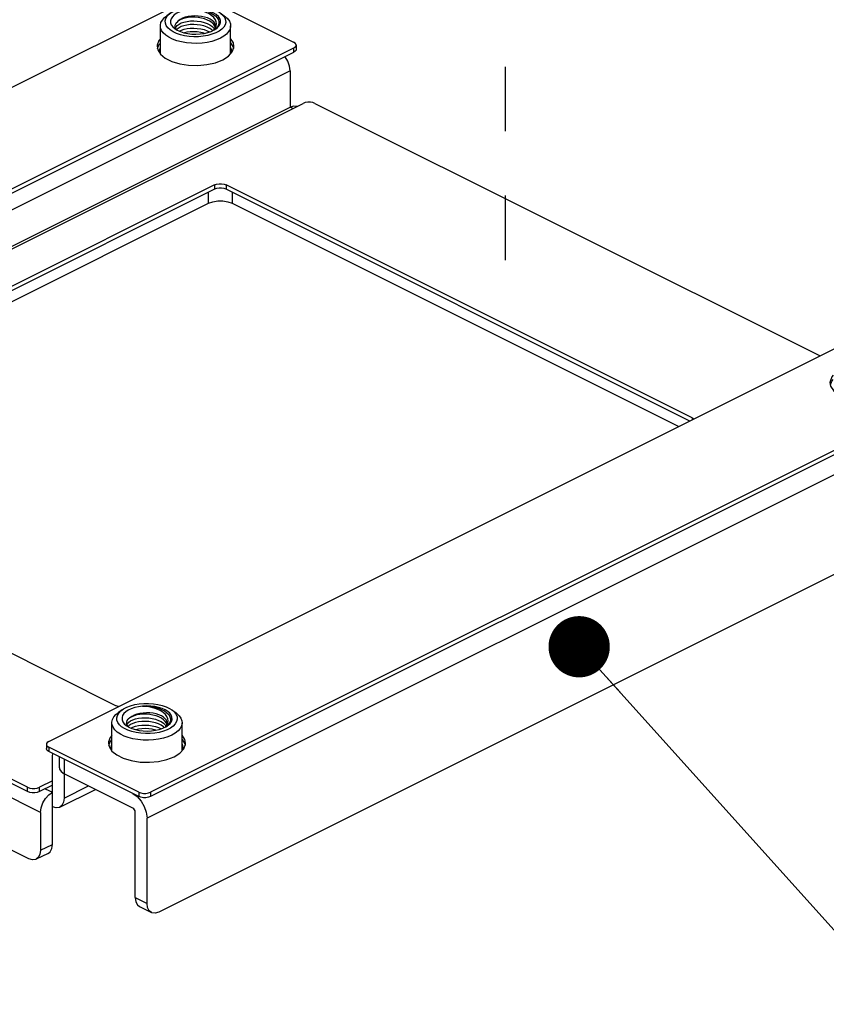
# Paper-space layout '005_EXP_CORICANT_PE_DRAWING_3_3' of a CAD drawing. Header units: millimetres. Extents: x 6 to 413, y 7 to 290.
# Tile 3 of 46: x 182 to 211, y 128 to 164. Entities that reach past the tile are written whole.
import ezdxf

# ---------------------------------------------------------------- set-up
doc = ezdxf.new("R2010")
doc.units = ezdxf.units.MM
doc.header["$LTSCALE"] = 23.1
doc.linetypes.add('DASHED', pattern=[0.2, 0.1, -0.1])
doc.layers.get('0').update_dxf_attribs({"linetype": 'CONTINUOUS'})
for name, color, linetype in [('BKT_MAC_HEATSINK_607_BL434', 7, 'CONTINUOUS'), ('MYLAR_BKT_MAC_HEATSINK_60_BL450', 7, 'CONTINUOUS'), ('MYLAR_HS_SIAD2_602_BL448', 7, 'CONTINUOUS'), ('MYLAR_HS_SIAD2_602_BL461', 7, 'CONTINUOUS'), ('STANDOFF_M3X3MM_03_464_BL460', 7, 'CONTINUOUS'), ('STANDOFF_M3X3MM_03_464_BL470', 7, 'CONTINUOUS')]:
    doc.layers.add(name, color=color, linetype=linetype)
doc.styles.get("Standard").update_dxf_attribs({"font": 'txt', "width": 0.85})
doc.dimstyles.get("Standard").update_dxf_attribs({"dimtxt": 2.2, "dimasz": 2.2, "dimexe": 1, "dimexo": 0.5, "dimtad": 1, "dimzin": 0, "dimdsep": 46, "dimtxsty": 'Standard', "dimblk": '_FILLED', "dimblk1": '_FILLED', "dimblk2": '_FILLED', "dimcen": 0.09, "dimadec": 0, "dimazin": 0, "dimtol": 1, "dimtp": 0.01, "dimtm": 0.01, "dimtfac": 1, "dimtofl": 0, "dimtmove": 0, "dimatfit": 3, "dimldrblk": '_FILLED', "dimfxl": 0, "dimtolj": 1, "dimtzin": 0, "dimarcsym": 0})

# ---------------------------------------------------------------- blocks, each defined once
blk = doc.blocks.new('_FILLED')
at = {"color": 0, "linetype": 'ByBlock'}
blk.add_solid([(0, 0), (-1, 0.182), (-1, -0.182)], dxfattribs=at)
blk = doc.blocks.new('MYLAR_HS_SIAD2_602_BL448', base_point=(175.278, 156.079))
at = {"layer": 'MYLAR_HS_SIAD2_602_BL448', "color": 7, "linetype": 'Continuous'}
for p, q in [((158.816, 149.751), (188.091, 164.388)), ((188.515, 164.388), (191.739, 162.776)), ((191.739, 162.564), (162.465, 147.927)), ((186.838, 162.628), (186.861, 162.503)), ((186.853, 162.545), (186.899, 162.674)), ((186.899, 162.674), (186.958, 162.74)), ((189.478, 162.751), (189.574, 162.599)), ((189.574, 162.599), (189.583, 162.552)), ((191.739, 162.564), (191.739, 162.408)), ((191.827, 162.67), (191.827, 162.514)), ((191.739, 162.408), (162.465, 147.771)), ((186.861, 162.503), (186.959, 162.345)), ((189.194, 162.139), (189.399, 162.27)), ((189.399, 162.27), (189.536, 162.422)), ((188.932, 162.037), (189.194, 162.139)), ((158.729, 149.645), (158.729, 149.489)), ((158.816, 149.539), (158.816, 149.383)), ((162.041, 147.927), (158.816, 149.539)), ((160.958, 149.688), (160.981, 149.563)), ((160.973, 149.605), (161.019, 149.734)), ((160.981, 149.563), (161.079, 149.405)), ((161.019, 149.734), (161.078, 149.8)), ((163.519, 149.33), (163.656, 149.482)), ((163.598, 149.811), (163.694, 149.659)), ((163.694, 149.659), (163.703, 149.612)), ((162.041, 147.771), (158.816, 149.383)), ((163.052, 149.097), (163.314, 149.199)), ((163.314, 149.199), (163.519, 149.33)), ((162.041, 147.927), (162.041, 147.771)), ((162.465, 147.927), (162.465, 147.771))]:
    blk.add_line(p, q, dxfattribs=at)
for points in [[(188.515, 164.388), (188.439, 164.416), (188.35, 164.43), (188.256, 164.43), (188.167, 164.416), (188.091, 164.388)], [(189.598, 162.627), (189.575, 162.752), (189.478, 162.908)], [(186.958, 162.897), (186.9, 162.832), (186.841, 162.669), (186.838, 162.628)], [(189.536, 162.422), (189.595, 162.586), (189.598, 162.627)], [(191.827, 162.67), (191.824, 162.693), (191.795, 162.738), (191.739, 162.776)], [(191.739, 162.564), (191.795, 162.602), (191.824, 162.646), (191.827, 162.67)], [(186.959, 162.345), (187.132, 162.202), (187.366, 162.085), (187.652, 161.998), (187.968, 161.949), (188.302, 161.939), (188.628, 161.969), (188.932, 162.037)], [(191.827, 162.514), (191.824, 162.49), (191.795, 162.446), (191.739, 162.408)], [(161.078, 149.956), (161.02, 149.892), (160.96, 149.729), (160.958, 149.688)], [(163.718, 149.687), (163.695, 149.812), (163.598, 149.968)], [(158.816, 149.751), (158.761, 149.713), (158.732, 149.668), (158.729, 149.645)], [(158.729, 149.645), (158.732, 149.621), (158.761, 149.577), (158.816, 149.539)], [(158.816, 149.383), (158.761, 149.421), (158.732, 149.466), (158.729, 149.489)], [(163.656, 149.482), (163.715, 149.645), (163.718, 149.687)], [(161.079, 149.405), (161.252, 149.262), (161.486, 149.144), (161.772, 149.058), (162.088, 149.009), (162.422, 148.999), (162.748, 149.028), (163.052, 149.097)], [(162.041, 147.927), (162.117, 147.899), (162.206, 147.885), (162.3, 147.885), (162.389, 147.899), (162.465, 147.927)], [(162.465, 147.771), (162.389, 147.743), (162.3, 147.729), (162.206, 147.729), (162.117, 147.743), (162.041, 147.771)]]:
    blk.add_lwpolyline(points, dxfattribs=at)
blk = doc.blocks.new('MYLAR_BKT_MAC_HEATSINK_60_BL450', base_point=(186.671, 148.226))
at = {"layer": 'MYLAR_BKT_MAC_HEATSINK_60_BL450', "color": 7, "linetype": 'Continuous'}
for p, q in [((162.805, 145.938), (192.079, 160.575)), ((192.503, 160.575), (210.625, 151.515)), ((188.897, 157.648), (168.659, 147.529)), ((188.897, 157.648), (188.897, 157.492)), ((189.321, 157.648), (189.321, 157.492)), ((206.037, 149.29), (189.321, 157.648)), ((188.897, 157.492), (168.659, 147.373)), ((205.951, 149.177), (189.321, 157.492)), ((206.037, 149.29), (206.037, 149.221)), ((206.037, 149.29), (206.092, 149.252)), ((168.604, 147.491), (168.659, 147.529)), ((168.659, 147.373), (168.619, 147.345)), ((168.659, 147.529), (168.659, 147.373)), ((168.659, 147.317), (185.375, 138.959)), ((162.717, 145.676), (162.717, 145.832)), ((162.805, 145.57), (162.749, 145.608)), ((162.805, 145.57), (162.805, 145.726)), ((182.193, 136.032), (162.805, 145.726)), ((182.193, 135.876), (162.805, 145.57)), ((183.084, 136.265), (182.618, 136.032)), ((183.084, 136.109), (182.618, 135.876)), ((182.193, 135.876), (182.193, 136.032)), ((182.618, 135.876), (182.618, 136.032))]:
    blk.add_line(p, q, dxfattribs=at)
for points in [[(192.503, 160.575), (192.427, 160.603), (192.338, 160.617), (192.244, 160.617), (192.155, 160.603), (192.079, 160.575)], [(188.897, 157.648), (188.973, 157.676), (189.062, 157.69), (189.156, 157.69), (189.245, 157.676), (189.321, 157.648)], [(189.321, 157.492), (189.245, 157.52), (189.156, 157.534), (189.062, 157.534), (188.973, 157.52), (188.897, 157.492)], [(168.572, 147.423), (168.575, 147.447), (168.604, 147.491)], [(168.659, 147.317), (168.604, 147.355), (168.575, 147.4), (168.572, 147.423)], [(162.805, 145.938), (162.749, 145.9), (162.72, 145.856), (162.717, 145.832)], [(162.717, 145.832), (162.72, 145.809), (162.749, 145.764), (162.805, 145.726)], [(162.749, 145.608), (162.72, 145.653), (162.717, 145.676)], [(185.457, 138.931), (185.451, 138.932), (185.375, 138.959)], [(182.193, 136.032), (182.269, 136.004), (182.359, 135.99), (182.452, 135.99), (182.542, 136.004), (182.618, 136.032)], [(182.618, 135.876), (182.542, 135.848), (182.452, 135.834), (182.359, 135.834), (182.269, 135.848), (182.193, 135.876)]]:
    blk.add_lwpolyline(points, dxfattribs=at)
blk = doc.blocks.new('STANDOFF_M3X3MM_03_464_BL460', base_point=(186.479, 138.195))
at = {"layer": 'STANDOFF_M3X3MM_03_464_BL460', "color": 7, "linetype": 'Continuous'}
for p, q in [((185.592, 138.814), (185.45, 138.713)), ((187.365, 138.814), (187.507, 138.713)), ((185.219, 137.347), (185.219, 138.35)), ((187.042, 138.149), (187.149, 138.2)), ((187.151, 138.215), (187.13, 138.191)), ((187.149, 138.2), (187.213, 138.241)), ((187.151, 138.215), (187.183, 138.27)), ((187.188, 138.291), (187.174, 138.334)), ((187.244, 138.281), (187.181, 138.22)), ((187.739, 137.347), (187.739, 138.35)), ((185.935, 138.03), (185.795, 138.079))]:
    blk.add_line(p, q, dxfattribs=at)
for points in [[(186.318, 138.943), (186.174, 138.924), (186.038, 138.893), (185.915, 138.851), (185.808, 138.8), (185.718, 138.741), (185.649, 138.675), (185.603, 138.605), (185.581, 138.532), (185.583, 138.457), (185.609, 138.384)], [(185.592, 138.814), (185.635, 138.843), (185.754, 138.905), (185.889, 138.957), (186.039, 138.997), (186.2, 139.025)], [(186.2, 139.025), (186.367, 139.041), (186.537, 139.043), (186.706, 139.031), (186.868, 139.007), (187.022, 138.97), (187.162, 138.922), (187.285, 138.864), (187.365, 138.814)], [(187.348, 138.617), (187.298, 138.687), (187.225, 138.752), (187.132, 138.81), (187.021, 138.859), (186.896, 138.899), (186.759, 138.928), (186.614, 138.945), (186.466, 138.95), (186.318, 138.943)], [(187.226, 138.491), (187.194, 138.568), (187.14, 138.643), (187.063, 138.714), (186.972, 138.774), (186.863, 138.828), (186.738, 138.874), (186.607, 138.908), (186.466, 138.931), (186.318, 138.943)], [(186.318, 138.943), (186.465, 138.943), (186.609, 138.93), (186.748, 138.906), (186.881, 138.871), (187.001, 138.825), (187.104, 138.771), (187.191, 138.708), (187.256, 138.639), (187.299, 138.566)], [(185.219, 138.35), (185.219, 138.373), (185.24, 138.467), (185.289, 138.558), (185.365, 138.644), (185.45, 138.713)], [(185.43, 138.36), (185.398, 138.443), (185.394, 138.529), (185.416, 138.613), (185.464, 138.695), (185.538, 138.772), (185.592, 138.814)], [(185.765, 138.266), (185.783, 138.312), (185.826, 138.363), (185.888, 138.411), (185.969, 138.452), (186.066, 138.485), (186.175, 138.509), (186.293, 138.523), (186.417, 138.527), (186.542, 138.52), (186.665, 138.502), (186.784, 138.473), (186.893, 138.434), (186.988, 138.387), (187.068, 138.332), (187.131, 138.27), (187.158, 138.228)], [(187.174, 138.438), (187.133, 138.494), (187.074, 138.547), (186.998, 138.594), (186.908, 138.634), (186.805, 138.665), (186.694, 138.688), (186.576, 138.701), (186.456, 138.704), (186.336, 138.697), (186.22, 138.681), (186.112, 138.654), (186.014, 138.619), (185.929, 138.577), (185.859, 138.528), (185.806, 138.474)], [(187.174, 138.334), (187.133, 138.397), (187.073, 138.457), (186.997, 138.511), (186.907, 138.558), (186.805, 138.596), (186.693, 138.626), (186.576, 138.646), (186.456, 138.656), (186.336, 138.656), (186.221, 138.646), (186.112, 138.627), (186.014, 138.599), (185.929, 138.563), (185.859, 138.521), (185.806, 138.474)], [(187.527, 138.641), (187.559, 138.557), (187.563, 138.472), (187.541, 138.388), (187.493, 138.306), (187.419, 138.229), (187.322, 138.158), (187.204, 138.096)], [(187.213, 138.241), (187.239, 138.259), (187.308, 138.325), (187.354, 138.395), (187.376, 138.469), (187.374, 138.543), (187.348, 138.617)], [(187.299, 138.566), (187.318, 138.493), (187.315, 138.42), (187.29, 138.349), (187.244, 138.281)], [(187.365, 138.814), (187.389, 138.797), (187.47, 138.722), (187.527, 138.641)], [(187.507, 138.713), (187.545, 138.685), (187.633, 138.602), (187.696, 138.513)], [(185.261, 138.187), (185.226, 138.279), (185.219, 138.35)], [(185.975, 137.772), (185.808, 137.816), (185.657, 137.872), (185.523, 137.939), (185.412, 138.015), (185.324, 138.098), (185.261, 138.187)], [(185.795, 138.079), (185.672, 138.137), (185.568, 138.204), (185.487, 138.279), (185.43, 138.36)], [(185.609, 138.384), (185.659, 138.314), (185.732, 138.249), (185.744, 138.241)], [(185.744, 138.241), (185.825, 138.191), (185.935, 138.142), (186.061, 138.102)], [(185.762, 138.267), (185.746, 138.32), (185.749, 138.372), (185.769, 138.424), (185.806, 138.474)], [(185.819, 138.195), (185.799, 138.213), (185.762, 138.267)], [(187.096, 138.175), (187.068, 138.202), (186.987, 138.257), (186.892, 138.304), (186.783, 138.343), (186.664, 138.372), (186.54, 138.39), (186.415, 138.397), (186.291, 138.393), (186.173, 138.379), (186.065, 138.355), (185.969, 138.322), (185.888, 138.281), (185.826, 138.234), (185.804, 138.208)], [(185.901, 138.157), (185.97, 138.192), (186.066, 138.225), (186.175, 138.249), (186.293, 138.264), (186.417, 138.267), (186.542, 138.26), (186.665, 138.242), (186.784, 138.213), (186.892, 138.174), (186.983, 138.129)], [(187.151, 138.215), (187.196, 138.28), (187.225, 138.35), (187.234, 138.42), (187.226, 138.491)], [(187.199, 138.344), (187.195, 138.382), (187.174, 138.438)], [(187.183, 138.27), (187.198, 138.326), (187.199, 138.344)], [(187.739, 138.35), (187.738, 138.326), (187.717, 138.233), (187.668, 138.142), (187.592, 138.055), (187.492, 137.976), (187.369, 137.904), (187.227, 137.843)], [(187.696, 138.513), (187.731, 138.42), (187.739, 138.35)], [(186.757, 137.976), (186.59, 137.96), (186.42, 137.958), (186.252, 137.969), (186.089, 137.994), (185.935, 138.03)], [(186.061, 138.102), (186.199, 138.073), (186.344, 138.055), (186.493, 138.05), (186.641, 138.058), (186.784, 138.077)], [(186.794, 138.079), (186.784, 138.083), (186.665, 138.112), (186.541, 138.13), (186.415, 138.137), (186.291, 138.134), (186.173, 138.119), (186.078, 138.098)], [(187.204, 138.096), (187.068, 138.044), (186.918, 138.004), (186.757, 137.976)], [(186.784, 138.077), (186.919, 138.108), (187.042, 138.149)], [(187.227, 137.843), (187.067, 137.793), (186.895, 137.755)], [(186.895, 137.755), (186.713, 137.731), (186.526, 137.72), (186.337, 137.724), (186.152, 137.741), (185.975, 137.772)]]:
    blk.add_lwpolyline(points, dxfattribs=at)
blk = doc.blocks.new('MYLAR_HS_SIAD2_602_BL461', base_point=(199.419, 144.009))
at = {"layer": 'MYLAR_HS_SIAD2_602_BL461', "color": 7, "linetype": 'Continuous'}
for p, q in [((182.957, 137.681), (212.231, 152.318)), ((212.656, 152.318), (215.88, 150.706)), ((210.979, 150.557), (211.001, 150.432)), ((210.994, 150.475), (211.04, 150.604)), ((211.04, 150.604), (211.099, 150.67)), ((213.619, 150.681), (213.715, 150.529)), ((215.968, 150.6), (215.968, 150.444)), ((215.88, 150.493), (186.606, 135.856)), ((215.88, 150.338), (186.606, 135.7)), ((211.001, 150.432), (211.1, 150.274)), ((213.334, 150.069), (213.54, 150.2)), ((213.54, 150.2), (213.676, 150.352)), ((213.715, 150.529), (213.724, 150.481)), ((215.88, 150.493), (215.88, 150.338)), ((213.073, 149.967), (213.334, 150.069)), ((182.869, 137.575), (182.869, 137.419)), ((182.957, 137.469), (182.957, 137.313)), ((186.182, 135.856), (182.957, 137.469)), ((185.099, 137.617), (185.121, 137.492)), ((185.113, 137.535), (185.159, 137.664)), ((185.121, 137.492), (185.22, 137.334)), ((185.159, 137.664), (185.219, 137.73)), ((187.739, 137.741), (187.835, 137.589)), ((187.835, 137.589), (187.844, 137.541)), ((186.182, 135.7), (182.957, 137.313)), ((187.193, 137.027), (187.454, 137.129)), ((187.454, 137.129), (187.659, 137.26)), ((187.659, 137.26), (187.796, 137.412)), ((186.182, 135.856), (186.182, 135.7)), ((186.606, 135.856), (186.606, 135.7))]:
    blk.add_line(p, q, dxfattribs=at)
for points in [[(212.656, 152.318), (212.58, 152.345), (212.49, 152.36), (212.397, 152.36), (212.307, 152.345), (212.231, 152.318)], [(211.099, 150.826), (211.041, 150.762), (210.981, 150.599), (210.979, 150.557)], [(213.738, 150.557), (213.716, 150.682), (213.619, 150.838)], [(213.676, 150.352), (213.736, 150.515), (213.738, 150.557)], [(215.968, 150.6), (215.964, 150.623), (215.935, 150.668), (215.88, 150.706)], [(215.88, 150.493), (215.935, 150.531), (215.964, 150.576), (215.968, 150.6)], [(211.1, 150.274), (211.273, 150.131), (211.507, 150.014), (211.793, 149.928), (212.109, 149.878), (212.442, 149.868), (212.769, 149.898), (213.073, 149.967)], [(215.968, 150.444), (215.964, 150.42), (215.935, 150.376), (215.88, 150.338)], [(185.219, 137.886), (185.161, 137.822), (185.101, 137.659), (185.099, 137.617)], [(187.858, 137.617), (187.836, 137.742), (187.739, 137.898)], [(182.957, 137.681), (182.902, 137.643), (182.873, 137.598), (182.869, 137.575)], [(182.869, 137.575), (182.873, 137.551), (182.902, 137.507), (182.957, 137.469)], [(187.796, 137.412), (187.856, 137.575), (187.858, 137.617)], [(182.957, 137.313), (182.902, 137.351), (182.873, 137.395), (182.869, 137.419)], [(185.22, 137.334), (185.393, 137.191), (185.627, 137.074), (185.913, 136.988), (186.229, 136.938), (186.562, 136.928), (186.888, 136.958), (187.193, 137.027)], [(186.182, 135.856), (186.257, 135.829), (186.347, 135.814), (186.441, 135.814), (186.53, 135.829), (186.606, 135.856)], [(186.606, 135.7), (186.53, 135.673), (186.441, 135.658), (186.347, 135.658), (186.257, 135.673), (186.182, 135.7)]]:
    blk.add_lwpolyline(points, dxfattribs=at)
blk = doc.blocks.new('STANDOFF_M3X3MM_03_464_BL470', base_point=(188.218, 163.205))
at = {"layer": 'STANDOFF_M3X3MM_03_464_BL470', "color": 7, "linetype": 'Continuous'}
for p, q in [((187.331, 163.824), (187.189, 163.724)), ((189.105, 163.824), (189.247, 163.724)), ((186.958, 163.36), (186.959, 163.384)), ((186.958, 162.358), (186.958, 163.36)), ((187.169, 163.37), (187.138, 163.454)), ((188.89, 163.226), (188.922, 163.28)), ((188.928, 163.301), (188.913, 163.344)), ((188.983, 163.291), (188.921, 163.231)), ((189.478, 162.358), (189.478, 163.36)), ((187.675, 163.041), (187.534, 163.089)), ((188.781, 163.16), (188.889, 163.211)), ((188.89, 163.226), (188.869, 163.201)), ((188.889, 163.211), (188.953, 163.251))]:
    blk.add_line(p, q, dxfattribs=at)
for points in [[(187.331, 163.824), (187.375, 163.853), (187.493, 163.915), (187.629, 163.967), (187.779, 164.007), (187.94, 164.036), (188.107, 164.051)], [(188.107, 164.051), (188.277, 164.053), (188.445, 164.042), (188.608, 164.018), (188.761, 163.981), (188.902, 163.933), (189.024, 163.874), (189.105, 163.824)], [(186.959, 163.384), (186.98, 163.477), (187.029, 163.568), (187.104, 163.654), (187.189, 163.724)], [(187.138, 163.454), (187.133, 163.539), (187.156, 163.624), (187.204, 163.705), (187.278, 163.782), (187.331, 163.824)], [(187.343, 163.615), (187.32, 163.542), (187.322, 163.468), (187.349, 163.394)], [(188.057, 163.953), (187.913, 163.934), (187.778, 163.903), (187.655, 163.862), (187.547, 163.811), (187.458, 163.752), (187.389, 163.686), (187.343, 163.615)], [(188.913, 163.448), (188.873, 163.505), (188.813, 163.557), (188.738, 163.604), (188.647, 163.644), (188.545, 163.676), (188.433, 163.698), (188.316, 163.712), (188.195, 163.715), (188.076, 163.708), (187.96, 163.691), (187.851, 163.665), (187.753, 163.63), (187.668, 163.587), (187.598, 163.538), (187.546, 163.484)], [(188.913, 163.344), (188.873, 163.408), (188.813, 163.468), (188.737, 163.522), (188.647, 163.568), (188.544, 163.607), (188.433, 163.636), (188.315, 163.656), (188.195, 163.666), (188.076, 163.666), (187.96, 163.656), (187.852, 163.637), (187.754, 163.609), (187.668, 163.573), (187.598, 163.531), (187.546, 163.484)], [(189.087, 163.627), (189.037, 163.697), (188.964, 163.762), (188.871, 163.82), (188.761, 163.87), (188.635, 163.909), (188.498, 163.938), (188.354, 163.956), (188.205, 163.961), (188.057, 163.953)], [(188.965, 163.501), (188.934, 163.578), (188.879, 163.653), (188.802, 163.724), (188.711, 163.785), (188.603, 163.839), (188.478, 163.884), (188.346, 163.918), (188.205, 163.941), (188.057, 163.953)], [(188.057, 163.953), (188.204, 163.953), (188.349, 163.941), (188.488, 163.917), (188.621, 163.881), (188.74, 163.835), (188.843, 163.781), (188.93, 163.718), (188.995, 163.649), (189.038, 163.576)], [(189.267, 163.651), (189.298, 163.568), (189.303, 163.482), (189.28, 163.398), (189.232, 163.317), (189.158, 163.239), (189.061, 163.168), (188.943, 163.106)], [(188.953, 163.251), (188.978, 163.27), (189.047, 163.336), (189.093, 163.406), (189.116, 163.479), (189.114, 163.554), (189.087, 163.627)], [(189.105, 163.824), (189.128, 163.807), (189.21, 163.732), (189.267, 163.651)], [(189.247, 163.724), (189.285, 163.695), (189.373, 163.612), (189.435, 163.523)], [(187.001, 163.197), (186.966, 163.29), (186.958, 163.36)], [(187.534, 163.089), (187.412, 163.147), (187.308, 163.214), (187.226, 163.29), (187.169, 163.37)], [(187.349, 163.394), (187.399, 163.324), (187.471, 163.259), (187.483, 163.251)], [(187.502, 163.278), (187.486, 163.33), (187.488, 163.383), (187.508, 163.435), (187.546, 163.484)], [(187.558, 163.205), (187.538, 163.223), (187.502, 163.278)], [(187.504, 163.277), (187.523, 163.322), (187.565, 163.374), (187.628, 163.421), (187.709, 163.462), (187.805, 163.495), (187.914, 163.52), (188.033, 163.534), (188.157, 163.537), (188.281, 163.53), (188.404, 163.512), (188.523, 163.483), (188.632, 163.444), (188.727, 163.397), (188.808, 163.342), (188.871, 163.28), (188.898, 163.239)], [(188.835, 163.185), (188.807, 163.212), (188.727, 163.268), (188.631, 163.315), (188.522, 163.354), (188.403, 163.382), (188.28, 163.4), (188.155, 163.408), (188.031, 163.404), (187.912, 163.389), (187.804, 163.365), (187.709, 163.332), (187.628, 163.291), (187.565, 163.244), (187.544, 163.218)], [(187.64, 163.168), (187.71, 163.203), (187.806, 163.236), (187.914, 163.26), (188.032, 163.274), (188.157, 163.278), (188.282, 163.27), (188.405, 163.252), (188.523, 163.223), (188.632, 163.185), (188.722, 163.14)], [(188.89, 163.226), (188.936, 163.291), (188.964, 163.36), (188.974, 163.43), (188.965, 163.501)], [(188.938, 163.355), (188.934, 163.392), (188.913, 163.448)], [(188.922, 163.28), (188.937, 163.336), (188.938, 163.355)], [(189.478, 163.36), (189.477, 163.337), (189.456, 163.243), (189.407, 163.152), (189.332, 163.066), (189.232, 162.986), (189.109, 162.915), (188.966, 162.853)], [(189.038, 163.576), (189.057, 163.504), (189.054, 163.43), (189.029, 163.359), (188.983, 163.291)], [(189.435, 163.523), (189.47, 163.431), (189.478, 163.36)], [(187.714, 162.783), (187.548, 162.827), (187.396, 162.883), (187.263, 162.949), (187.151, 163.025), (187.063, 163.108), (187.001, 163.197)], [(187.483, 163.251), (187.564, 163.201), (187.675, 163.152), (187.801, 163.112)], [(188.496, 162.986), (188.329, 162.971), (188.159, 162.969), (187.991, 162.98), (187.828, 163.004), (187.675, 163.041)], [(187.801, 163.112), (187.939, 163.083), (188.084, 163.066), (188.232, 163.061), (188.38, 163.068), (188.523, 163.087)], [(188.533, 163.09), (188.523, 163.093), (188.404, 163.122), (188.28, 163.141), (188.155, 163.148), (188.031, 163.144), (187.912, 163.13), (187.818, 163.108)], [(188.943, 163.106), (188.807, 163.055), (188.657, 163.014), (188.496, 162.986)], [(188.523, 163.087), (188.658, 163.118), (188.781, 163.16)], [(188.634, 162.765), (188.452, 162.741), (188.265, 162.73), (188.077, 162.734), (187.892, 162.752), (187.714, 162.783)], [(188.966, 162.853), (188.807, 162.803), (188.634, 162.765)]]:
    blk.add_lwpolyline(points, dxfattribs=at)
blk = doc.blocks.new('BKT_MAC_HEATSINK_607_BL434', base_point=(201.171, 144.864))
at = {"layer": 'BKT_MAC_HEATSINK_607_BL434', "color": 7, "linetype": 'Continuous'}
for p, q in [((186.928, 162.472), (186.958, 162.585)), ((189.478, 162.585), (189.508, 162.472)), ((186.958, 162.358), (186.928, 162.472)), ((189.508, 162.472), (189.478, 162.359)), ((191.612, 161.74), (162.762, 147.315)), ((191.612, 161.74), (191.612, 160.441)), ((162.762, 146.016), (191.612, 160.441)), ((191.711, 160.391), (191.612, 160.441)), ((188.685, 156.994), (188.685, 157.386)), ((189.533, 157.386), (189.533, 156.994)), ((168.996, 147.149), (188.685, 156.994)), ((189.533, 156.994), (205.558, 148.981)), ((216.177, 149.778), (186.479, 134.928)), ((215.753, 145.98), (186.903, 131.555)), ((182.66, 135.123), (162.338, 145.284)), ((185.189, 137.461), (185.219, 137.575)), ((187.739, 137.575), (187.769, 137.461)), ((183.084, 137.154), (183.097, 137.243)), ((183.084, 133.984), (183.084, 137.154)), ((183.333, 136.729), (183.333, 137.125)), ((185.219, 137.347), (185.189, 137.461)), ((187.769, 137.461), (187.739, 137.348)), ((182.236, 133.464), (175.278, 136.943)), ((183.509, 137.037), (183.509, 135.642)), ((185.969, 135.807), (183.509, 137.037)), ((185.969, 135.287), (183.509, 136.517)), ((183.509, 135.642), (184.383, 136.08)), ((182.83, 135.982), (183.084, 135.855)), ((183.353, 135.318), (184.63, 135.957)), ((185.969, 135.807), (186.127, 135.697)), ((182.66, 135.123), (182.66, 133.772)), ((186.054, 132.075), (186.054, 135.141)), ((186.479, 131.863), (186.479, 134.928)), ((182.66, 133.772), (183.084, 133.984)), ((182.928, 133.659), (182.504, 133.447)), ((186.054, 132.075), (186.479, 131.863)), ((186.21, 131.75), (186.634, 131.538))]:
    blk.add_line(p, q, dxfattribs=at)
for points in [[(191.612, 161.74), (191.591, 161.911), (191.531, 162.086), (191.437, 162.247), (191.432, 162.254)], [(191.86, 160.466), (191.744, 160.481), (191.612, 160.441)], [(188.685, 156.994), (188.837, 157.049), (189.015, 157.078), (189.203, 157.078), (189.381, 157.049), (189.533, 156.994)], [(183.333, 136.729), (183.34, 136.683), (183.398, 136.593), (183.509, 136.517)], [(182.66, 135.123), (182.681, 135.294), (182.741, 135.469), (182.835, 135.63), (182.953, 135.763), (183.084, 135.855)], [(186.127, 135.697), (186.269, 135.538), (186.381, 135.344), (186.453, 135.134), (186.479, 134.928)], [(183.509, 135.642), (183.488, 135.492), (183.427, 135.377), (183.353, 135.318)], [(183.353, 135.318), (183.334, 135.31), (183.216, 135.295), (183.084, 135.335)], [(186.054, 135.141), (186.048, 135.184), (186.029, 135.226), (186.002, 135.263), (185.969, 135.287)], [(182.928, 133.659), (183.003, 133.719), (183.063, 133.833), (183.084, 133.984)], [(182.66, 133.772), (182.639, 133.621), (182.579, 133.507), (182.504, 133.447)], [(182.504, 133.447), (182.485, 133.439), (182.367, 133.424), (182.236, 133.464)], [(186.054, 132.075), (186.075, 131.924), (186.135, 131.81), (186.21, 131.75)], [(186.635, 131.538), (186.56, 131.598), (186.499, 131.712), (186.479, 131.863)], [(186.903, 131.555), (186.771, 131.515), (186.653, 131.53), (186.635, 131.538)]]:
    blk.add_lwpolyline(points, dxfattribs=at)
at = {"layer": 'BKT_MAC_HEATSINK_607_BL434', "color": 2, "linetype": 'Continuous'}
blk.add_leader([(201.981, 141.076), (213.513, 128.243), (219.513, 128.243)], dimstyle='Standard', override={"dimtad": 0, "dimldrblk": 'DOT'}, dxfattribs=at)

psp = doc.layouts.new('005_EXP_CORICANT_PE_DRAWING_3_3')

# ---------------------------------------------------------------- linework, layer by layer
at = {"color": 4, "linetype": 'DASHED'}
psp.add_line((199.342, 154.955), (199.342, 170.809), dxfattribs=at)

# ---------------------------------------------------------------- block references
at = {"layer": 'BKT_MAC_HEATSINK_607_BL434'}
psp.add_blockref('BKT_MAC_HEATSINK_607_BL434', (201.171, 144.864), dxfattribs=at)
at = {"layer": 'MYLAR_BKT_MAC_HEATSINK_60_BL450'}
psp.add_blockref('MYLAR_BKT_MAC_HEATSINK_60_BL450', (186.671, 148.226), dxfattribs=at)
at = {"layer": 'MYLAR_HS_SIAD2_602_BL448'}
psp.add_blockref('MYLAR_HS_SIAD2_602_BL448', (175.278, 156.079), dxfattribs=at)
at = {"layer": 'MYLAR_HS_SIAD2_602_BL461'}
psp.add_blockref('MYLAR_HS_SIAD2_602_BL461', (199.419, 144.009), dxfattribs=at)
at = {"layer": 'STANDOFF_M3X3MM_03_464_BL460'}
psp.add_blockref('STANDOFF_M3X3MM_03_464_BL460', (186.479, 138.195), dxfattribs=at)
at = {"layer": 'STANDOFF_M3X3MM_03_464_BL470'}
psp.add_blockref('STANDOFF_M3X3MM_03_464_BL470', (188.218, 163.205), dxfattribs=at)

doc.saveas('drawing.dxf')
